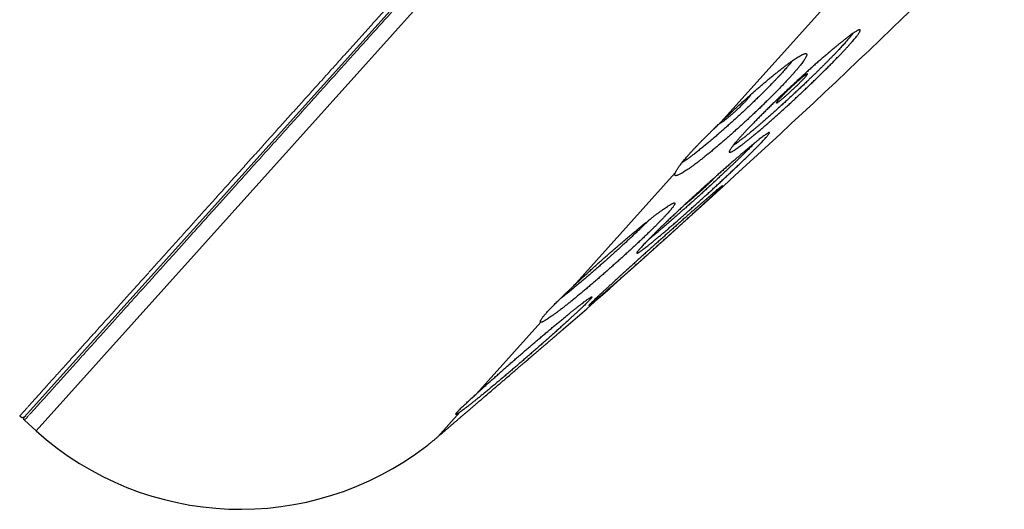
# Model space of a CAD drawing. Header units: millimetres. Extents: x 8 to 587, y 12 to 540.
# Tile 247 of 256: x 534 to 557, y 466 to 478. Entities that reach past the tile are written whole.
import ezdxf

# ---------------------------------------------------------------- set-up
doc = ezdxf.new("R2010")
doc.units = ezdxf.units.MM

msp = doc.modelspace()

# ---------------------------------------------------------------- linework, layer by layer
at = {"color": 7, "linetype": 'Continuous', "lineweight": 30}
for p, q in [((533.908, 468.412), (584.025, 524.073)), ((533.911, 468.341), (534.184, 468.095))]:
    msp.add_line(p, q, dxfattribs=at)
at = {"color": 252, "linetype": 'Continuous', "lineweight": 0}
for p, q in [((534.184, 468.095), (584.369, 523.831)), ((550.318, 475.358), (553.457, 478.844)), ((546.836, 471.491), (549.245, 474.166)), ((544.563, 468.966), (546.077, 470.648)), ((543.654, 467.956), (544.17, 468.53))]:
    msp.add_line(p, q, dxfattribs=at)
at = {"color": 7, "linetype": 'Continuous', "lineweight": 30}
for centre, radius, start, end in [((396.383, 642.634), 228.478, 311.11221, 316.9049), ((539.001, 473.445), 7.198, 228, 307.6136)]:
    msp.add_arc(centre, radius, start, end, dxfattribs=at)
at = {"color": 252, "linetype": 'Continuous', "lineweight": 0}
for points, knots in [([(533.8, 468.442), (533.8, 468.442), (533.801, 468.443), (533.811, 468.454), (533.826, 468.47), (533.846, 468.493), (533.873, 468.523), (533.906, 468.559), (533.944, 468.602), (533.99, 468.652), (534.042, 468.71), (534.101, 468.776), (534.167, 468.849), (534.239, 468.93), (534.318, 469.017), (534.403, 469.112), (534.494, 469.213), (534.592, 469.322), (534.696, 469.437), (534.807, 469.56), (534.924, 469.69), (535.044, 469.824), (535.168, 469.961), (535.295, 470.102), (535.428, 470.25), (535.566, 470.403), (535.71, 470.563), (535.859, 470.729), (536.015, 470.902), (536.177, 471.082), (536.344, 471.267), (536.516, 471.458), (536.693, 471.655), (536.876, 471.858), (537.067, 472.07), (537.266, 472.292), (537.475, 472.523), (537.688, 472.76), (537.907, 473.003), (538.132, 473.253), (538.362, 473.508), (538.597, 473.77), (538.838, 474.037), (539.084, 474.31), (539.335, 474.589), (539.591, 474.873), (539.847, 475.158), (540.103, 475.442), (540.358, 475.725), (540.617, 476.013), (540.881, 476.306), (541.15, 476.604), (541.424, 476.909), (541.703, 477.219), (541.987, 477.534), (542.274, 477.853), (542.565, 478.177), (542.861, 478.505), (543.16, 478.837), (543.467, 479.178), (543.784, 479.53), (544.109, 479.891), (544.438, 480.256), (544.77, 480.625), (545.107, 480.999), (545.446, 481.376), (545.79, 481.758), (546.137, 482.143), (546.487, 482.532), (546.84, 482.924), (547.197, 483.32), (547.549, 483.712), (547.898, 484.099), (548.242, 484.482), (548.589, 484.867), (548.938, 485.254), (549.291, 485.646), (549.647, 486.042), (550.008, 486.442), (550.37, 486.845), (550.734, 487.249), (551.1, 487.656), (551.469, 488.065), (551.838, 488.475), (552.216, 488.895), (552.601, 489.322), (552.993, 489.758), (553.387, 490.196), (553.783, 490.635), (554.18, 491.076), (554.578, 491.518), (554.977, 491.961), (555.377, 492.406), (555.778, 492.851), (556.18, 493.298), (556.583, 493.745), (556.979, 494.184), (557.367, 494.616), (557.748, 495.039), (558.129, 495.462), (558.511, 495.886), (558.894, 496.311), (559.278, 496.739), (559.665, 497.167), (560.051, 497.596), (560.436, 498.024), (560.822, 498.452), (561.207, 498.88), (561.591, 499.307), (561.981, 499.74), (562.376, 500.179), (562.776, 500.623), (563.175, 501.067), (563.574, 501.509), (563.971, 501.95), (564.366, 502.389), (564.76, 502.827), (565.153, 503.263), (565.544, 503.697), (565.933, 504.13), (566.321, 504.56), (566.699, 504.98), (567.068, 505.39), (567.428, 505.789), (567.786, 506.187), (568.141, 506.582), (568.496, 506.976), (568.851, 507.37), (569.204, 507.762), (569.555, 508.152), (569.903, 508.539), (570.249, 508.923), (570.592, 509.304), (570.933, 509.682), (571.275, 510.063), (571.621, 510.446), (571.968, 510.831), (572.311, 511.213), (572.652, 511.591), (572.988, 511.965), (573.321, 512.334), (573.65, 512.7), (573.976, 513.061), (574.297, 513.418), (574.615, 513.771), (574.928, 514.119), (575.231, 514.456), (575.525, 514.782), (575.808, 515.097), (576.088, 515.408), (576.364, 515.714), (576.637, 516.017), (576.907, 516.317), (577.174, 516.613), (577.436, 516.905), (577.694, 517.191), (577.948, 517.473), (578.197, 517.749), (578.441, 518.021), (578.685, 518.292), (578.927, 518.561), (579.169, 518.829), (579.404, 519.091), (579.635, 519.346), (579.86, 519.596), (580.079, 519.84), (580.293, 520.078), (580.502, 520.31), (580.705, 520.535), (580.902, 520.754), (581.094, 520.967), (581.276, 521.169), (581.449, 521.361), (581.613, 521.544), (581.773, 521.721), (581.927, 521.892), (582.076, 522.058), (582.221, 522.218), (582.36, 522.373), (582.494, 522.522), (582.622, 522.665), (582.745, 522.801), (582.862, 522.931), (582.974, 523.055), (583.081, 523.174), (583.184, 523.289), (583.283, 523.398), (583.374, 523.5), (583.46, 523.595), (583.539, 523.683), (583.612, 523.764), (583.678, 523.837), (583.738, 523.904), (583.792, 523.963), (583.839, 524.015), (583.879, 524.06), (583.913, 524.097), (583.939, 524.127), (583.959, 524.15), (583.974, 524.166), (583.983, 524.176), (583.984, 524.177), (583.985, 524.177)], [0, 0, 0, 0, 0.0049, 0.0098, 0.0147, 0.0196, 0.0245, 0.0294, 0.0343, 0.0392, 0.0443334, 0.0494667, 0.0546, 0.0597333, 0.0648667, 0.07, 0.0751333, 0.0802667, 0.0854, 0.0905333, 0.0956667, 0.1008, 0.10564, 0.11048, 0.11532, 0.12016, 0.125, 0.1299, 0.1348, 0.1397, 0.1446, 0.1495, 0.1544, 0.1593, 0.1642, 0.1693334, 0.1744667, 0.1796, 0.1847334, 0.1898667, 0.195, 0.2001334, 0.2052667, 0.2104, 0.2155334, 0.2206667, 0.2258, 0.23064, 0.23548, 0.24032, 0.24516, 0.25, 0.2549, 0.2598, 0.2647, 0.2696, 0.2745, 0.2794, 0.2843001, 0.2892001, 0.2943334, 0.2994667, 0.3046, 0.3097334, 0.3148667, 0.32, 0.3251334, 0.3302667, 0.3354, 0.3405334, 0.3456667, 0.3508, 0.35564, 0.36048, 0.36532, 0.37016, 0.375, 0.3799001, 0.3848001, 0.3897001, 0.3946001, 0.3995001, 0.4044001, 0.4093001, 0.4142001, 0.4193334, 0.4244667, 0.4296001, 0.4347334, 0.4398667, 0.4450001, 0.4501334, 0.4552667, 0.4604001, 0.4655334, 0.4706667, 0.4758, 0.4806401, 0.4854801, 0.4903201, 0.4951601, 0.5000001, 0.5049001, 0.5098001, 0.5147001, 0.5196001, 0.5245001, 0.5294001, 0.5343001, 0.5392001, 0.5443334, 0.5494668, 0.5546001, 0.5597334, 0.5648667, 0.5700001, 0.5751334, 0.5802667, 0.5854001, 0.5905334, 0.5956667, 0.6008001, 0.6056401, 0.6104801, 0.6153201, 0.6201601, 0.6250001, 0.6299001, 0.6348001, 0.6397001, 0.6446001, 0.6495001, 0.6544001, 0.6593001, 0.6642001, 0.6693334, 0.6744668, 0.6796001, 0.6847334, 0.6898668, 0.6950001, 0.7001334, 0.7052668, 0.7104001, 0.7155334, 0.7206667, 0.7258001, 0.7306401, 0.7354801, 0.7403201, 0.7451601, 0.7500001, 0.7549001, 0.7598001, 0.7647001, 0.7696001, 0.7745001, 0.7794001, 0.7843001, 0.7892001, 0.7943335, 0.7994668, 0.8046001, 0.8097334, 0.8148668, 0.8200001, 0.8251334, 0.8302668, 0.8354001, 0.8405334, 0.8456668, 0.8508001, 0.8556401, 0.8604801, 0.8653201, 0.8701601, 0.8750001, 0.8799001, 0.8848001, 0.8897001, 0.8946001, 0.8995001, 0.9044001, 0.9093001, 0.9142001, 0.9193335, 0.9244668, 0.9296001, 0.9347335, 0.9398668, 0.9450001, 0.9501335, 0.9552668, 0.9604001, 0.9655335, 0.9706668, 0.9758001, 0.9806401, 0.9854801, 0.9903201, 0.9951601, 1, 1, 1, 1]), ([(584.096, 524.077), (584.095, 524.076), (584.093, 524.074), (584.077, 524.055), (584.05, 524.026), (584.013, 523.985), (583.966, 523.932), (583.909, 523.869), (583.843, 523.796), (583.77, 523.715), (583.687, 523.623), (583.595, 523.52), (583.493, 523.408), (583.383, 523.285), (583.263, 523.152), (583.134, 523.009), (582.997, 522.856), (582.851, 522.694), (582.697, 522.523), (582.536, 522.344), (582.366, 522.155), (582.183, 521.952), (581.986, 521.733), (581.774, 521.498), (581.553, 521.253), (581.322, 520.996), (581.082, 520.73), (580.837, 520.458), (580.589, 520.182), (580.337, 519.902), (580.077, 519.614), (579.81, 519.317), (579.534, 519.011), (579.251, 518.696), (578.961, 518.374), (578.662, 518.042), (578.357, 517.703), (578.046, 517.358), (577.73, 517.007), (577.409, 516.651), (577.082, 516.287), (576.739, 515.906), (576.38, 515.508), (576.005, 515.091), (575.622, 514.666), (575.233, 514.234), (574.837, 513.794), (574.441, 513.355), (574.048, 512.917), (573.656, 512.483), (573.259, 512.042), (572.857, 511.595), (572.45, 511.143), (572.037, 510.684), (571.62, 510.221), (571.198, 509.752), (570.771, 509.278), (570.342, 508.802), (569.912, 508.324), (569.481, 507.845), (569.046, 507.362), (568.595, 506.861), (568.129, 506.344), (567.647, 505.809), (567.162, 505.27), (566.673, 504.727), (566.181, 504.181), (565.696, 503.641), (565.217, 503.11), (564.745, 502.586), (564.271, 502.06), (563.796, 501.531), (563.318, 501.001), (562.839, 500.469), (562.358, 499.935), (561.876, 499.4), (561.393, 498.863), (560.912, 498.329), (560.434, 497.797), (559.957, 497.268), (559.481, 496.739), (558.991, 496.195), (558.489, 495.637), (557.974, 495.065), (557.459, 494.494), (556.946, 493.924), (556.433, 493.354), (555.931, 492.796), (555.44, 492.251), (554.96, 491.718), (554.481, 491.187), (554.004, 490.657), (553.53, 490.13), (553.057, 489.604), (552.586, 489.082), (552.118, 488.562), (551.652, 488.045), (551.192, 487.533), (550.737, 487.029), (550.289, 486.53), (549.843, 486.035), (549.389, 485.531), (548.927, 485.018), (548.457, 484.496), (547.992, 483.98), (547.532, 483.468), (547.076, 482.962), (546.634, 482.471), (546.205, 481.995), (545.79, 481.534), (545.38, 481.078), (544.974, 480.628), (544.574, 480.184), (544.18, 479.746), (543.791, 479.314), (543.408, 478.888), (543.03, 478.469), (542.661, 478.059), (542.3, 477.657), (541.947, 477.266), (541.6, 476.88), (541.25, 476.492), (540.899, 476.102), (540.546, 475.71), (540.201, 475.327), (539.864, 474.952), (539.535, 474.587), (539.22, 474.237), (538.919, 473.903), (538.632, 473.584), (538.352, 473.274), (538.08, 472.971), (537.816, 472.678), (537.56, 472.393), (537.312, 472.118), (537.072, 471.851), (536.84, 471.594), (536.618, 471.347), (536.405, 471.111), (536.202, 470.885), (536.007, 470.668), (535.815, 470.456), (535.627, 470.247), (535.445, 470.045), (535.273, 469.853), (535.11, 469.673), (534.958, 469.504), (534.818, 469.349), (534.691, 469.207), (534.575, 469.079), (534.469, 468.96), (534.371, 468.852), (534.283, 468.755), (534.204, 468.667), (534.135, 468.59), (534.075, 468.523), (534.024, 468.466), (533.982, 468.42), (533.95, 468.385), (533.928, 468.36), (533.914, 468.344), (533.912, 468.342), (533.911, 468.341)], [0, 0, 0, 0, 0.006533, 0.013067, 0.0196, 0.026133, 0.032667, 0.0392, 0.04536, 0.05152, 0.05768, 0.06384, 0.07, 0.07616, 0.08232, 0.08848, 0.09464, 0.1008, 0.10685, 0.1129, 0.11895, 0.125, 0.131533, 0.138067, 0.1446, 0.151133, 0.157667, 0.1642, 0.17036, 0.17652, 0.18268, 0.18884, 0.195, 0.20116, 0.20732, 0.21348, 0.21964, 0.2258, 0.23185, 0.2379, 0.24395, 0.25, 0.256533, 0.263067, 0.2696, 0.276133, 0.282667, 0.2892, 0.29536, 0.30152, 0.30768, 0.31384, 0.32, 0.32616, 0.33232, 0.33848, 0.34464, 0.3508, 0.35685, 0.3629, 0.36895, 0.375, 0.381533, 0.388067, 0.3946, 0.401133, 0.407667, 0.4142, 0.42036, 0.42652, 0.43268, 0.43884, 0.445, 0.45116, 0.45732, 0.46348, 0.46964, 0.4758, 0.48185, 0.4879, 0.49395, 0.5, 0.506533, 0.513067, 0.5196, 0.526133, 0.532667, 0.5392, 0.54536, 0.55152, 0.55768, 0.56384, 0.57, 0.57616, 0.58232, 0.58848, 0.59464, 0.6008, 0.60685, 0.6129, 0.61895, 0.625, 0.631533, 0.638067, 0.6446, 0.651133, 0.657667, 0.6642, 0.67036, 0.67652, 0.68268, 0.68884, 0.695, 0.70116, 0.70732, 0.71348, 0.71964, 0.7258, 0.73185, 0.7379, 0.74395, 0.75, 0.756533, 0.763067, 0.7696, 0.776133, 0.782667, 0.7892, 0.79536, 0.80152, 0.80768, 0.81384, 0.82, 0.82616, 0.83232, 0.83848, 0.84464, 0.8508, 0.85685, 0.8629, 0.86895, 0.875, 0.881533, 0.888067, 0.8946, 0.901133, 0.907667, 0.9142, 0.92036, 0.92652, 0.93268, 0.93884, 0.945, 0.95116, 0.95732, 0.96348, 0.96964, 0.9758, 0.98185, 0.9879, 0.99395, 1, 1, 1, 1])]:
    msp.add_open_spline(points, degree=3, knots=knots, dxfattribs=at)
at = {"color": 7, "linetype": 'Continuous', "lineweight": 30}
for points, knots in [([(553.058, 477.161), (553.08, 477.178), (553.123, 477.214), (553.183, 477.262), (553.241, 477.308), (553.296, 477.35), (553.347, 477.388), (553.393, 477.422), (553.435, 477.452), (553.472, 477.476), (553.505, 477.497), (553.533, 477.514), (553.558, 477.526), (553.577, 477.533), (553.591, 477.535), (553.6, 477.533), (553.604, 477.527), (553.604, 477.515), (553.598, 477.5), (553.588, 477.479), (553.572, 477.455), (553.553, 477.426), (553.528, 477.394), (553.499, 477.356), (553.465, 477.314), (553.426, 477.269), (553.384, 477.221), (553.338, 477.17), (553.288, 477.114), (553.233, 477.056), (553.174, 476.993), (553.112, 476.928), (553.048, 476.862), (552.981, 476.793), (552.911, 476.722), (552.837, 476.648), (552.76, 476.572), (552.682, 476.495), (552.602, 476.417), (552.522, 476.339), (552.439, 476.26), (552.355, 476.179), (552.268, 476.097), (552.182, 476.016), (552.096, 475.936), (552.011, 475.857), (551.925, 475.778), (551.838, 475.699), (551.752, 475.621), (551.667, 475.545), (551.584, 475.471), (551.503, 475.399), (551.424, 475.329), (551.345, 475.261), (551.268, 475.195), (551.194, 475.133), (551.124, 475.074), (551.057, 475.018), (550.993, 474.966), (550.931, 474.916), (550.872, 474.87), (550.818, 474.829), (550.769, 474.792), (550.724, 474.759), (550.682, 474.73), (550.645, 474.705), (550.612, 474.684), (550.584, 474.669), (550.561, 474.657), (550.543, 474.651), (550.529, 474.649), (550.52, 474.652), (550.516, 474.659), (550.518, 474.671), (550.524, 474.687), (550.535, 474.707), (550.55, 474.732), (550.571, 474.762), (550.597, 474.796), (550.627, 474.834), (550.661, 474.875), (550.699, 474.92), (550.742, 474.969), (550.789, 475.022), (550.841, 475.078), (550.896, 475.138), (550.954, 475.199), (551.015, 475.263), (551.08, 475.33), (551.149, 475.4), (551.221, 475.473), (551.295, 475.547), (551.37, 475.622), (551.448, 475.698), (551.527, 475.776), (551.609, 475.855), (551.694, 475.936), (551.778, 476.017), (551.863, 476.097), (551.948, 476.177), (552.034, 476.257), (552.121, 476.337), (552.209, 476.418), (552.295, 476.496), (552.38, 476.573), (552.463, 476.648), (552.546, 476.722), (552.628, 476.794), (552.709, 476.865), (552.786, 476.931), (552.859, 476.994), (552.928, 477.052), (552.994, 477.108), (553.037, 477.143), (553.058, 477.161)], [0, 0, 0, 0, 0.0088735, 0.0177537, 0.0266272, 0.0357577, 0.0448956, 0.0540261, 0.0628998, 0.0717804, 0.0806542, 0.0897874, 0.098928, 0.1080612, 0.1169046, 0.1257549, 0.1345983, 0.1437015, 0.1528123, 0.1619155, 0.1707082, 0.1795077, 0.1883005, 0.1973509, 0.2064088, 0.2154592, 0.2242129, 0.2329733, 0.2417269, 0.2507356, 0.2597515, 0.2687602, 0.2775033, 0.2862532, 0.2949963, 0.3039922, 0.3129954, 0.3219913, 0.3307567, 0.3395288, 0.3482943, 0.3573117, 0.3663364, 0.3753539, 0.3841646, 0.3929821, 0.4017929, 0.4108567, 0.4199278, 0.4289917, 0.4378515, 0.446718, 0.4555777, 0.4646929, 0.4738155, 0.4829308, 0.4918218, 0.5007197, 0.5096108, 0.51876, 0.5279167, 0.537066, 0.5459566, 0.5548541, 0.5637446, 0.5728953, 0.5820535, 0.5912041, 0.6000624, 0.6089276, 0.6177858, 0.6269043, 0.6360303, 0.6451488, 0.6539572, 0.6627725, 0.6715809, 0.6806478, 0.6897223, 0.6987892, 0.7075525, 0.7163225, 0.7250858, 0.7341049, 0.7431314, 0.7521505, 0.7608931, 0.7696425, 0.7783851, 0.787381, 0.7963843, 0.8053802, 0.8141354, 0.8228972, 0.8316524, 0.8406596, 0.8496741, 0.8586813, 0.8674765, 0.8762785, 0.8850738, 0.8941216, 0.9031767, 0.9122245, 0.9210701, 0.9299225, 0.9387681, 0.9478684, 0.956976, 0.9660763, 0.9745098, 0.9829432, 0.9914716, 1, 1, 1, 1]), ([(553.435, 477.452), (553.43, 477.444), (553.419, 477.43), (553.399, 477.403), (553.376, 477.375), (553.35, 477.344), (553.322, 477.311), (553.291, 477.276), (553.258, 477.239), (553.223, 477.199), (553.185, 477.158), (553.146, 477.116), (553.105, 477.072), (553.062, 477.027), (553.017, 476.979), (552.97, 476.931), (552.921, 476.88), (552.87, 476.829), (552.818, 476.776), (552.765, 476.722), (552.711, 476.668), (552.655, 476.613), (552.598, 476.557), (552.54, 476.5), (552.48, 476.442), (552.419, 476.384), (552.354, 476.32), (552.282, 476.252), (552.206, 476.18), (552.128, 476.107), (552.076, 476.058), (552.05, 476.034)], [0, 0, 0, 0, 0.031289, 0.064396, 0.09756, 0.1309, 0.164299, 0.197962, 0.231686, 0.265596, 0.299567, 0.332573, 0.365636, 0.398944, 0.432252, 0.465798, 0.499344, 0.533144, 0.567005, 0.600033, 0.633118, 0.666446, 0.699775, 0.733339, 0.766904, 0.800721, 0.834599, 0.875756, 0.917023, 0.958456, 1, 1, 1, 1]), ([(550.318, 475.358), (550.343, 475.382), (550.392, 475.429), (550.47, 475.503), (550.551, 475.579), (550.636, 475.658), (550.723, 475.737), (550.81, 475.817), (550.898, 475.896), (550.985, 475.974), (551.07, 476.049), (551.155, 476.123), (551.239, 476.195), (551.322, 476.266), (551.404, 476.336), (551.484, 476.402), (551.561, 476.465), (551.635, 476.524), (551.707, 476.582), (551.777, 476.636), (551.844, 476.687), (551.907, 476.734), (551.966, 476.777), (552.021, 476.816), (552.073, 476.851), (552.121, 476.882), (552.165, 476.909), (552.204, 476.931), (552.238, 476.949), (552.268, 476.962), (552.293, 476.97), (552.313, 476.974), (552.329, 476.973), (552.339, 476.968), (552.344, 476.958), (552.344, 476.944), (552.34, 476.925), (552.33, 476.902), (552.316, 476.874), (552.296, 476.841), (552.272, 476.805), (552.244, 476.766), (552.211, 476.722), (552.173, 476.675), (552.13, 476.623), (552.083, 476.568), (552.033, 476.51), (551.98, 476.451), (551.922, 476.388), (551.861, 476.321), (551.795, 476.252), (551.727, 476.181), (551.657, 476.108), (551.584, 476.035), (551.509, 475.96), (551.431, 475.882), (551.35, 475.803), (551.268, 475.723), (551.185, 475.644), (551.101, 475.565), (551.016, 475.485), (550.93, 475.405), (550.842, 475.324), (550.755, 475.245), (550.668, 475.167), (550.583, 475.091), (550.497, 475.015), (550.412, 474.941), (550.327, 474.867), (550.244, 474.797), (550.163, 474.729), (550.085, 474.664), (550.008, 474.601), (549.933, 474.541), (549.86, 474.483), (549.791, 474.43), (549.725, 474.38), (549.663, 474.334), (549.605, 474.291), (549.549, 474.252), (549.497, 474.217), (549.45, 474.187), (549.407, 474.161), (549.369, 474.14), (549.335, 474.123), (549.306, 474.11), (549.281, 474.102), (549.262, 474.099), (549.248, 474.1), (549.239, 474.105), (549.233, 474.114), (549.233, 474.127), (549.236, 474.144), (549.242, 474.158), (549.245, 474.166)], [0, 0, 0, 0, 0.009579, 0.019181, 0.029878, 0.040583, 0.05128, 0.062283, 0.073295, 0.084298, 0.09508, 0.105871, 0.116653, 0.127744, 0.138844, 0.149935, 0.160797, 0.171667, 0.18253, 0.193705, 0.204889, 0.216065, 0.226967, 0.237877, 0.248779, 0.259998, 0.271227, 0.282446, 0.293329, 0.30422, 0.315103, 0.326306, 0.337518, 0.348721, 0.359535, 0.370356, 0.38117, 0.392302, 0.403444, 0.414577, 0.425301, 0.436034, 0.446758, 0.457799, 0.468848, 0.479888, 0.490544, 0.501208, 0.511864, 0.522831, 0.533807, 0.544774, 0.555411, 0.566057, 0.576694, 0.587638, 0.598592, 0.609536, 0.620211, 0.630895, 0.641571, 0.652552, 0.663542, 0.674523, 0.685277, 0.69604, 0.706794, 0.717856, 0.728926, 0.739988, 0.750828, 0.761676, 0.772516, 0.783667, 0.794827, 0.805979, 0.816874, 0.827777, 0.838673, 0.849884, 0.861105, 0.872316, 0.883212, 0.894115, 0.905011, 0.916226, 0.92745, 0.938665, 0.948757, 0.958856, 0.968948, 0.979296, 0.989652, 1, 1, 1, 1]), ([(552.011, 476.808), (552.003, 476.798), (551.982, 476.771), (551.94, 476.721), (551.894, 476.667), (551.85, 476.618), (551.811, 476.574), (551.77, 476.528), (551.727, 476.481), (551.681, 476.432), (551.634, 476.382), (551.584, 476.33), (551.529, 476.273), (551.467, 476.209), (551.397, 476.139), (551.324, 476.065), (551.246, 475.989), (551.165, 475.91), (551.085, 475.832), (551.006, 475.757), (550.931, 475.686), (550.854, 475.614), (550.802, 475.566), (550.776, 475.542)], [0, 0, 0, 0, 0.035119, 0.096435, 0.158005, 0.197836, 0.237736, 0.277908, 0.31808, 0.35854, 0.399, 0.439743, 0.48056, 0.531577, 0.58274, 0.636248, 0.689923, 0.746149, 0.802569, 0.851717, 0.900993, 0.950431, 1, 1, 1, 1]), ([(552.086, 476.196), (552.076, 476.187), (552.056, 476.168), (552.026, 476.139), (551.994, 476.11), (551.963, 476.081), (551.932, 476.053), (551.902, 476.026), (551.872, 475.999), (551.843, 475.974), (551.815, 475.95), (551.789, 475.927), (551.764, 475.906), (551.74, 475.886), (551.718, 475.869), (551.699, 475.854), (551.681, 475.84), (551.665, 475.829), (551.652, 475.821), (551.642, 475.815), (551.634, 475.811), (551.628, 475.809), (551.625, 475.811), (551.625, 475.814), (551.627, 475.82), (551.632, 475.828), (551.64, 475.839), (551.65, 475.852), (551.662, 475.867), (551.677, 475.884), (551.694, 475.903), (551.713, 475.924), (551.734, 475.946), (551.757, 475.97), (551.781, 475.995), (551.807, 476.021), (551.835, 476.048), (551.863, 476.075), (551.892, 476.104), (551.922, 476.132), (551.953, 476.161), (551.984, 476.19), (552.015, 476.219), (552.045, 476.247), (552.076, 476.274), (552.106, 476.301), (552.135, 476.327), (552.163, 476.351), (552.19, 476.374), (552.215, 476.396), (552.239, 476.415), (552.261, 476.433), (552.282, 476.449), (552.3, 476.463), (552.316, 476.474), (552.33, 476.484), (552.341, 476.491), (552.35, 476.495), (552.356, 476.497), (552.359, 476.496), (552.36, 476.493), (552.359, 476.488), (552.354, 476.48), (552.348, 476.47), (552.338, 476.458), (552.326, 476.443), (552.312, 476.427), (552.296, 476.408), (552.277, 476.388), (552.256, 476.366), (552.234, 476.343), (552.21, 476.318), (552.184, 476.292), (552.155, 476.263), (552.122, 476.231), (552.098, 476.208), (552.086, 476.196)], [0, 0, 0, 0, 0.013228, 0.026549, 0.04016, 0.053872, 0.0671, 0.080563, 0.094026, 0.107733, 0.121008, 0.134519, 0.14803, 0.161786, 0.175086, 0.188479, 0.202164, 0.21595, 0.229225, 0.24274, 0.256254, 0.270017, 0.283228, 0.296677, 0.310126, 0.323823, 0.336958, 0.35033, 0.363701, 0.377319, 0.390401, 0.403718, 0.417035, 0.430594, 0.443669, 0.456977, 0.470284, 0.483833, 0.496948, 0.510297, 0.523645, 0.537233, 0.55042, 0.563841, 0.577261, 0.590923, 0.604181, 0.617675, 0.631169, 0.644906, 0.658204, 0.671594, 0.685275, 0.699057, 0.712345, 0.725873, 0.7394, 0.753176, 0.766409, 0.779882, 0.793354, 0.807075, 0.820232, 0.833627, 0.847022, 0.860663, 0.873758, 0.887088, 0.900418, 0.913991, 0.927063, 0.940368, 0.953673, 0.967219, 0.983522, 1, 1, 1, 1]), ([(552.05, 476.034), (552.016, 476.002), (551.948, 475.939), (551.851, 475.85), (551.762, 475.769), (551.684, 475.698), (551.612, 475.634), (551.54, 475.569), (551.466, 475.504), (551.39, 475.437), (551.322, 475.378), (551.26, 475.324), (551.203, 475.275), (551.147, 475.228), (551.085, 475.176), (551.019, 475.121), (550.951, 475.066), (550.889, 475.016), (550.834, 474.972), (550.784, 474.934), (550.734, 474.896), (550.684, 474.86), (550.639, 474.828), (550.614, 474.812), (550.604, 474.805)], [0, 0, 0, 0, 0.056353, 0.112967, 0.159153, 0.205482, 0.243348, 0.281293, 0.328997, 0.372588, 0.416298, 0.452723, 0.489148, 0.525853, 0.562559, 0.613669, 0.664971, 0.712291, 0.759763, 0.802061, 0.844468, 0.900997, 0.957789, 1, 1, 1, 1]), ([(551.016, 476.001), (551.016, 475.999), (551.015, 475.996), (551.012, 475.988), (551.005, 475.977), (550.996, 475.964), (550.985, 475.949), (550.971, 475.931), (550.955, 475.912), (550.937, 475.892), (550.917, 475.869), (550.895, 475.845), (550.871, 475.821), (550.845, 475.794), (550.816, 475.765), (550.784, 475.733), (550.76, 475.71), (550.748, 475.699)], [0, 0, 0, 0, 0.053869, 0.118687, 0.184681, 0.250674, 0.31789, 0.382204, 0.447678, 0.513152, 0.579829, 0.643862, 0.70904, 0.774218, 0.840579, 0.919869, 1, 1, 1, 1]), ([(550.748, 475.699), (550.738, 475.689), (550.718, 475.67), (550.687, 475.641), (550.656, 475.612), (550.624, 475.584), (550.593, 475.556), (550.563, 475.529), (550.533, 475.503), (550.503, 475.478), (550.475, 475.455), (550.448, 475.433), (550.422, 475.412), (550.398, 475.394), (550.375, 475.377), (550.355, 475.363), (550.336, 475.35), (550.32, 475.34), (550.306, 475.332), (550.295, 475.327), (550.287, 475.324), (550.284, 475.324), (550.282, 475.324)], [0, 0, 0, 0, 0.049893, 0.100135, 0.151476, 0.203196, 0.253088, 0.303863, 0.354639, 0.406327, 0.456506, 0.507574, 0.558642, 0.61063, 0.66104, 0.7118, 0.763664, 0.815911, 0.866289, 0.917577, 0.968864, 1, 1, 1, 1]), ([(549.245, 474.166), (549.246, 474.17), (549.251, 474.18), (549.26, 474.198), (549.273, 474.221), (549.289, 474.247), (549.308, 474.275), (549.329, 474.306), (549.353, 474.339), (549.38, 474.375), (549.409, 474.412), (549.44, 474.451), (549.473, 474.491), (549.509, 474.532), (549.547, 474.576), (549.588, 474.622), (549.632, 474.67), (549.678, 474.72), (549.725, 474.77), (549.774, 474.821), (549.823, 474.872), (549.875, 474.924), (549.928, 474.978), (549.984, 475.033), (550.041, 475.09), (550.1, 475.147), (550.166, 475.211), (550.238, 475.281), (550.292, 475.333), (550.318, 475.358)], [0, 0, 0, 0, 0.022861, 0.059207, 0.095615, 0.132214, 0.168877, 0.206278, 0.243749, 0.281431, 0.319184, 0.355302, 0.391484, 0.427857, 0.464296, 0.501477, 0.538728, 0.57619, 0.613723, 0.649454, 0.685247, 0.721224, 0.757264, 0.794013, 0.830828, 0.867842, 0.904922, 0.952391, 1, 1, 1, 1]), ([(550.776, 475.542), (550.744, 475.512), (550.678, 475.452), (550.584, 475.366), (550.494, 475.286), (550.413, 475.214), (550.337, 475.147), (550.262, 475.082), (550.187, 475.017), (550.111, 474.952), (550.035, 474.889), (549.959, 474.825), (549.879, 474.76), (549.798, 474.695), (549.718, 474.631), (549.644, 474.575), (549.578, 474.525), (549.521, 474.483), (549.471, 474.447), (549.43, 474.418), (549.406, 474.403), (549.397, 474.396)], [0, 0, 0, 0, 0.061578, 0.123416, 0.176952, 0.230657, 0.276517, 0.322484, 0.374733, 0.424104, 0.473607, 0.527917, 0.582402, 0.644882, 0.706803, 0.768983, 0.822751, 0.876689, 0.922689, 0.968795, 1, 1, 1, 1]), ([(550.942, 474.724), (550.963, 474.742), (551.006, 474.778), (551.065, 474.827), (551.122, 474.874), (551.176, 474.917), (551.225, 474.956), (551.271, 474.992), (551.311, 475.022), (551.347, 475.049), (551.378, 475.071), (551.405, 475.089), (551.428, 475.103), (551.445, 475.112), (551.457, 475.117), (551.465, 475.117), (551.467, 475.113), (551.465, 475.104), (551.457, 475.091), (551.445, 475.073), (551.428, 475.051), (551.406, 475.025), (551.38, 474.995), (551.349, 474.96), (551.312, 474.921), (551.272, 474.879), (551.228, 474.833), (551.18, 474.784), (551.128, 474.732), (551.071, 474.676), (551.01, 474.616), (550.946, 474.554), (550.88, 474.489), (550.811, 474.423), (550.739, 474.354), (550.664, 474.282), (550.585, 474.208), (550.505, 474.133), (550.424, 474.057), (550.341, 473.98), (550.257, 473.902), (550.171, 473.823), (550.083, 473.742), (549.995, 473.662), (549.908, 473.583), (549.821, 473.504), (549.734, 473.426), (549.646, 473.347), (549.558, 473.269), (549.473, 473.193), (549.389, 473.119), (549.308, 473.048), (549.227, 472.978), (549.148, 472.91), (549.071, 472.843), (548.997, 472.78), (548.927, 472.72), (548.86, 472.664), (548.796, 472.611), (548.735, 472.56), (548.677, 472.513), (548.624, 472.47), (548.576, 472.432), (548.532, 472.398), (548.491, 472.367), (548.455, 472.341), (548.424, 472.318), (548.397, 472.301), (548.376, 472.288), (548.36, 472.279), (548.348, 472.275), (548.341, 472.276), (548.339, 472.281), (548.342, 472.29), (548.35, 472.304), (548.363, 472.322), (548.381, 472.344), (548.403, 472.371), (548.431, 472.402), (548.463, 472.438), (548.499, 472.476), (548.539, 472.518), (548.584, 472.564), (548.633, 472.615), (548.687, 472.669), (548.744, 472.725), (548.804, 472.784), (548.867, 472.846), (548.934, 472.91), (549.004, 472.978), (549.078, 473.049), (549.154, 473.121), (549.231, 473.194), (549.31, 473.268), (549.392, 473.344), (549.476, 473.422), (549.562, 473.502), (549.648, 473.581), (549.735, 473.66), (549.821, 473.739), (549.909, 473.819), (549.997, 473.898), (550.086, 473.978), (550.173, 474.056), (550.259, 474.133), (550.343, 474.207), (550.427, 474.281), (550.509, 474.353), (550.591, 474.424), (550.668, 474.491), (550.742, 474.555), (550.811, 474.614), (550.878, 474.671), (550.921, 474.707), (550.942, 474.724)], [0, 0, 0, 0, 0.008841, 0.017689, 0.02653, 0.035627, 0.044731, 0.053828, 0.06267, 0.071518, 0.08036, 0.08946, 0.098568, 0.107668, 0.116473, 0.125284, 0.134089, 0.143151, 0.152222, 0.161284, 0.170045, 0.178813, 0.187574, 0.19659, 0.205614, 0.21463, 0.223373, 0.232122, 0.240865, 0.249861, 0.258864, 0.267859, 0.276617, 0.285381, 0.294138, 0.303148, 0.312165, 0.321174, 0.329973, 0.338779, 0.347578, 0.356629, 0.365688, 0.374739, 0.383588, 0.392444, 0.401293, 0.410397, 0.419508, 0.428612, 0.437498, 0.446391, 0.455277, 0.464421, 0.473572, 0.482716, 0.49161, 0.500511, 0.509404, 0.518558, 0.527719, 0.536873, 0.545741, 0.554616, 0.563484, 0.572613, 0.581749, 0.590878, 0.599698, 0.608526, 0.617347, 0.626426, 0.635514, 0.644593, 0.653366, 0.662145, 0.670917, 0.679946, 0.688982, 0.698011, 0.706756, 0.715507, 0.724252, 0.73325, 0.742256, 0.751255, 0.760004, 0.76876, 0.777509, 0.78651, 0.795519, 0.804521, 0.813305, 0.822095, 0.830879, 0.839916, 0.848959, 0.857996, 0.86683, 0.87567, 0.884504, 0.893592, 0.902687, 0.911775, 0.920653, 0.929537, 0.938414, 0.947548, 0.95669, 0.965824, 0.974319, 0.982815, 0.991407, 1, 1, 1, 1]), ([(551.121, 474.873), (551.116, 474.867), (551.099, 474.85), (551.068, 474.819), (551.03, 474.78), (550.989, 474.739), (550.946, 474.697), (550.902, 474.653), (550.856, 474.608), (550.808, 474.562), (550.758, 474.514), (550.706, 474.464), (550.653, 474.413), (550.598, 474.361), (550.537, 474.303), (550.471, 474.241), (550.399, 474.173), (550.325, 474.104), (550.274, 474.057), (550.249, 474.033)], [0, 0, 0, 0, 0.028553, 0.085952, 0.143351, 0.201184, 0.259123, 0.315635, 0.372245, 0.429272, 0.486298, 0.543729, 0.601161, 0.659024, 0.716991, 0.787413, 0.858022, 0.928916, 1, 1, 1, 1]), ([(550.249, 474.033), (550.216, 474.002), (550.149, 473.94), (550.052, 473.852), (549.962, 473.769), (549.882, 473.696), (549.807, 473.629), (549.731, 473.56), (549.652, 473.49), (549.571, 473.416), (549.496, 473.35), (549.427, 473.289), (549.363, 473.232), (549.299, 473.176), (549.228, 473.114), (549.151, 473.046), (549.07, 472.976), (548.994, 472.911), (548.925, 472.852), (548.861, 472.798), (548.795, 472.743), (548.727, 472.686), (548.662, 472.633), (548.624, 472.602), (548.608, 472.589)], [0, 0, 0, 0, 0.056239, 0.112738, 0.158831, 0.205065, 0.242855, 0.280723, 0.32833, 0.371832, 0.415454, 0.451805, 0.488156, 0.524787, 0.561418, 0.612425, 0.663623, 0.710847, 0.758222, 0.800435, 0.842756, 0.899171, 0.955848, 1, 1, 1, 1]), ([(550.194, 474.075), (550.194, 474.074), (550.191, 474.071), (550.183, 474.062), (550.171, 474.049), (550.156, 474.033), (550.139, 474.016), (550.12, 473.997), (550.099, 473.976), (550.074, 473.952), (550.045, 473.924), (550.023, 473.903), (550.012, 473.892)], [0, 0, 0, 0, 0.01869, 0.122305, 0.225921, 0.331429, 0.433041, 0.536464, 0.639888, 0.745184, 0.871911, 1, 1, 1, 1]), ([(549.864, 473.45), (549.885, 473.468), (549.927, 473.504), (549.985, 473.554), (550.04, 473.602), (550.092, 473.647), (550.14, 473.688), (550.183, 473.724), (550.221, 473.757), (550.255, 473.785), (550.284, 473.809), (550.309, 473.829), (550.33, 473.845), (550.345, 473.857), (550.355, 473.864), (550.36, 473.866), (550.36, 473.864), (550.356, 473.858), (550.346, 473.847), (550.331, 473.831), (550.312, 473.812), (550.288, 473.789), (550.26, 473.761), (550.226, 473.729), (550.188, 473.693), (550.146, 473.653), (550.099, 473.609), (550.049, 473.563), (549.995, 473.513), (549.937, 473.459), (549.874, 473.401), (549.808, 473.341), (549.74, 473.278), (549.67, 473.214), (549.596, 473.146), (549.519, 473.076), (549.438, 473.003), (549.357, 472.929), (549.274, 472.854), (549.19, 472.779), (549.104, 472.701), (549.017, 472.623), (548.928, 472.543), (548.839, 472.463), (548.751, 472.384), (548.663, 472.306), (548.575, 472.227), (548.487, 472.149), (548.399, 472.071), (548.313, 471.994), (548.229, 471.92), (548.148, 471.848), (548.068, 471.778), (547.99, 471.708), (547.913, 471.641), (547.84, 471.577), (547.771, 471.516), (547.705, 471.459), (547.643, 471.405), (547.583, 471.353), (547.527, 471.304), (547.475, 471.26), (547.428, 471.22), (547.386, 471.184), (547.348, 471.152), (547.314, 471.124), (547.285, 471.1), (547.26, 471.08), (547.241, 471.065), (547.227, 471.054), (547.217, 471.048), (547.212, 471.046), (547.213, 471.049), (547.218, 471.056), (547.229, 471.067), (547.243, 471.083), (547.263, 471.102), (547.288, 471.127), (547.318, 471.155), (547.352, 471.188), (547.39, 471.224), (547.432, 471.264), (547.479, 471.308), (547.53, 471.355), (547.586, 471.407), (547.645, 471.462), (547.707, 471.519), (547.772, 471.578), (547.84, 471.641), (547.913, 471.707), (547.988, 471.776), (548.066, 471.846), (548.145, 471.918), (548.226, 471.991), (548.309, 472.066), (548.394, 472.143), (548.481, 472.222), (548.569, 472.301), (548.657, 472.379), (548.744, 472.458), (548.832, 472.537), (548.921, 472.616), (549.011, 472.696), (549.099, 472.774), (549.185, 472.851), (549.269, 472.926), (549.353, 473), (549.435, 473.073), (549.516, 473.145), (549.593, 473.213), (549.666, 473.276), (549.735, 473.337), (549.801, 473.395), (549.843, 473.431), (549.864, 473.45)], [0, 0, 0, 0, 0.008803, 0.017612, 0.026415, 0.035472, 0.044537, 0.053594, 0.062397, 0.071207, 0.08001, 0.08907, 0.098139, 0.107199, 0.115968, 0.124744, 0.133513, 0.142539, 0.151571, 0.160597, 0.169341, 0.178091, 0.186835, 0.195833, 0.204838, 0.213835, 0.222586, 0.231344, 0.240096, 0.249099, 0.25811, 0.267113, 0.275901, 0.284695, 0.293483, 0.302523, 0.311571, 0.320611, 0.329449, 0.338293, 0.347131, 0.356223, 0.365323, 0.374415, 0.383295, 0.392181, 0.401061, 0.410198, 0.419342, 0.428479, 0.437374, 0.446276, 0.455171, 0.464325, 0.473487, 0.482642, 0.491519, 0.500402, 0.509279, 0.518416, 0.527561, 0.536698, 0.54553, 0.55437, 0.563202, 0.572294, 0.581394, 0.590486, 0.599268, 0.608057, 0.61684, 0.625879, 0.634926, 0.643966, 0.652714, 0.661469, 0.670218, 0.67922, 0.68823, 0.697233, 0.705978, 0.71473, 0.723475, 0.732473, 0.741478, 0.750476, 0.759249, 0.76803, 0.776804, 0.78583, 0.794864, 0.80389, 0.812712, 0.821541, 0.830363, 0.839439, 0.848522, 0.857597, 0.866466, 0.875342, 0.884211, 0.893336, 0.902469, 0.911594, 0.920488, 0.929389, 0.938283, 0.947436, 0.956596, 0.965749, 0.974262, 0.982776, 0.991388, 1, 1, 1, 1]), ([(550.012, 473.892), (550.002, 473.884), (549.984, 473.866), (549.955, 473.839), (549.924, 473.811), (549.893, 473.782), (549.862, 473.754), (549.831, 473.725), (549.799, 473.697), (549.768, 473.669), (549.737, 473.642), (549.707, 473.615), (549.678, 473.59), (549.65, 473.565), (549.623, 473.542), (549.598, 473.521), (549.575, 473.501), (549.553, 473.483), (549.533, 473.468), (549.516, 473.454), (549.501, 473.442), (549.491, 473.435), (549.487, 473.432), (549.486, 473.431)], [0, 0, 0, 0, 0.0483972, 0.0971326, 0.1469318, 0.1970975, 0.2454942, 0.2947514, 0.3440087, 0.3941551, 0.4427227, 0.4921556, 0.5415885, 0.591917, 0.6405776, 0.6895766, 0.7396448, 0.7900832, 0.8386518, 0.8880967, 0.9375414, 0.9878955, 1, 1, 1, 1]), ([(546.836, 471.491), (546.862, 471.515), (546.913, 471.564), (546.993, 471.639), (547.076, 471.715), (547.16, 471.792), (547.244, 471.87), (547.329, 471.947), (547.416, 472.025), (547.505, 472.104), (547.594, 472.183), (547.683, 472.262), (547.772, 472.339), (547.859, 472.415), (547.947, 472.49), (548.035, 472.565), (548.122, 472.639), (548.207, 472.71), (548.289, 472.779), (548.369, 472.845), (548.447, 472.909), (548.524, 472.971), (548.599, 473.031), (548.669, 473.087), (548.736, 473.139), (548.799, 473.187), (548.859, 473.232), (548.916, 473.274), (548.969, 473.312), (549.017, 473.345), (549.06, 473.374), (549.098, 473.399), (549.133, 473.42), (549.163, 473.436), (549.188, 473.448), (549.207, 473.456), (549.222, 473.458), (549.232, 473.457), (549.236, 473.451), (549.236, 473.44), (549.231, 473.425), (549.22, 473.406), (549.205, 473.382), (549.185, 473.355), (549.16, 473.324), (549.13, 473.288), (549.095, 473.248), (549.056, 473.204), (549.013, 473.157), (548.967, 473.108), (548.915, 473.055), (548.86, 472.998), (548.8, 472.938), (548.737, 472.875), (548.671, 472.81), (548.603, 472.744), (548.531, 472.675), (548.456, 472.604), (548.378, 472.53), (548.298, 472.455), (548.216, 472.38), (548.134, 472.304), (548.049, 472.227), (547.963, 472.148), (547.874, 472.069), (547.786, 471.99), (547.698, 471.912), (547.61, 471.835), (547.521, 471.757), (547.433, 471.68), (547.344, 471.604), (547.256, 471.529), (547.171, 471.457), (547.088, 471.387), (547.005, 471.318), (546.924, 471.252), (546.845, 471.187), (546.768, 471.125), (546.696, 471.067), (546.627, 471.013), (546.56, 470.961), (546.496, 470.912), (546.436, 470.867), (546.38, 470.826), (546.328, 470.789), (546.282, 470.757), (546.239, 470.728), (546.2, 470.703), (546.166, 470.683), (546.138, 470.668), (546.117, 470.658), (546.1, 470.651), (546.086, 470.647), (546.08, 470.648), (546.077, 470.648)], [0, 0, 0, 0, 0.0108716, 0.0217432, 0.0327548, 0.0437663, 0.0544937, 0.0652292, 0.0759566, 0.0869906, 0.0980334, 0.1090674, 0.1198826, 0.1307061, 0.1415214, 0.1526468, 0.1637812, 0.1749066, 0.1857901, 0.1966819, 0.2075654, 0.2187639, 0.2299714, 0.2411698, 0.2520715, 0.2629817, 0.2738834, 0.285104, 0.2963339, 0.3075544, 0.3184156, 0.3292852, 0.3401464, 0.3513277, 0.3625184, 0.3736997, 0.3844795, 0.3952677, 0.4060475, 0.4171455, 0.4282527, 0.4393506, 0.4500449, 0.4607475, 0.4714417, 0.4824498, 0.4934669, 0.5044749, 0.5151171, 0.5257676, 0.5364098, 0.5473611, 0.5583213, 0.5692726, 0.5799181, 0.5905717, 0.6012173, 0.6121689, 0.6231293, 0.634081, 0.6447831, 0.6554933, 0.6661955, 0.6772036, 0.6882205, 0.6992287, 0.7100166, 0.7208126, 0.7316005, 0.7426972, 0.7538027, 0.7648994, 0.7757655, 0.7866399, 0.797506, 0.8086855, 0.819874, 0.8310535, 0.841956, 0.8528668, 0.8637692, 0.8749895, 0.8862189, 0.8974392, 0.9083191, 0.9192074, 0.9300872, 0.9412872, 0.9524965, 0.9636964, 0.9727325, 0.9817685, 0.9908842, 1, 1, 1, 1]), ([(548.618, 473.046), (548.6, 473.028), (548.562, 472.99), (548.5, 472.93), (548.432, 472.863), (548.359, 472.793), (548.286, 472.724), (548.213, 472.655), (548.142, 472.589), (548.069, 472.521), (548.02, 472.475), (547.995, 472.453)], [0, 0, 0, 0, 0.101981, 0.217139, 0.332659, 0.453667, 0.575093, 0.680868, 0.786919, 0.893319, 1, 1, 1, 1]), ([(547.995, 472.453), (547.963, 472.423), (547.899, 472.365), (547.805, 472.28), (547.715, 472.199), (547.632, 472.125), (547.554, 472.056), (547.475, 471.986), (547.392, 471.914), (547.306, 471.839), (547.221, 471.766), (547.136, 471.693), (547.051, 471.621), (546.963, 471.547), (546.874, 471.473), (546.787, 471.401), (546.707, 471.336), (546.637, 471.28), (546.573, 471.229), (546.532, 471.196), (546.512, 471.18), (546.51, 471.179)], [0, 0, 0, 0, 0.063329, 0.126925, 0.181983, 0.237215, 0.284379, 0.331652, 0.386679, 0.441348, 0.496185, 0.551429, 0.606846, 0.663217, 0.726899, 0.790847, 0.846144, 0.901615, 0.948924, 0.996341, 1, 1, 1, 1]), ([(546.077, 470.648), (546.074, 470.649), (546.068, 470.651), (546.066, 470.66), (546.068, 470.671), (546.073, 470.687), (546.084, 470.709), (546.1, 470.732), (546.118, 470.758), (546.136, 470.782), (546.156, 470.808), (546.18, 470.836), (546.206, 470.866), (546.236, 470.899), (546.268, 470.934), (546.302, 470.97), (546.338, 471.008), (546.377, 471.047), (546.416, 471.087), (546.458, 471.128), (546.5, 471.169), (546.544, 471.212), (546.595, 471.262), (546.647, 471.311), (546.698, 471.36), (546.743, 471.403), (546.789, 471.446), (546.821, 471.476), (546.836, 471.491)], [0, 0, 0, 0, 0.053891, 0.099141, 0.144513, 0.190535, 0.236686, 0.292498, 0.32865, 0.364802, 0.40121, 0.437618, 0.474578, 0.511606, 0.548942, 0.586348, 0.62222, 0.658217, 0.694276, 0.728468, 0.76266, 0.797065, 0.831471, 0.877665, 0.908174, 0.938739, 0.969342, 1, 1, 1, 1]), ([(544.563, 468.966), (544.579, 468.981), (544.61, 469.009), (544.659, 469.054), (544.71, 469.1), (544.768, 469.153), (544.836, 469.214), (544.912, 469.282), (544.991, 469.353), (545.074, 469.426), (545.159, 469.501), (545.245, 469.577), (545.331, 469.653), (545.419, 469.729), (545.507, 469.806), (545.598, 469.884), (545.689, 469.963), (545.779, 470.041), (545.869, 470.118), (545.957, 470.193), (546.046, 470.268), (546.134, 470.343), (546.221, 470.417), (546.306, 470.488), (546.388, 470.557), (546.467, 470.623), (546.545, 470.687), (546.621, 470.749), (546.694, 470.809), (546.763, 470.865), (546.828, 470.917), (546.888, 470.966), (546.946, 471.011), (547, 471.054), (547.05, 471.092), (547.095, 471.127), (547.135, 471.156), (547.17, 471.182), (547.201, 471.204), (547.227, 471.221), (547.249, 471.235), (547.265, 471.243), (547.276, 471.247), (547.282, 471.247), (547.283, 471.243), (547.278, 471.234), (547.269, 471.221), (547.255, 471.204), (547.236, 471.182), (547.212, 471.157), (547.184, 471.127), (547.15, 471.094), (547.112, 471.056), (547.069, 471.014), (547.023, 470.97), (546.973, 470.923), (546.918, 470.871), (546.859, 470.817), (546.796, 470.759), (546.73, 470.698), (546.661, 470.635), (546.59, 470.571), (546.515, 470.504), (546.437, 470.434), (546.356, 470.362), (546.274, 470.289), (546.19, 470.214), (546.105, 470.14), (546.018, 470.064), (545.929, 469.986), (545.839, 469.908), (545.749, 469.829), (545.659, 469.752), (545.57, 469.675), (545.48, 469.598), (545.391, 469.522), (545.301, 469.446), (545.213, 469.371), (545.127, 469.299), (545.044, 469.229), (544.962, 469.161), (544.882, 469.094), (544.803, 469.029), (544.728, 468.967), (544.657, 468.909), (544.589, 468.854), (544.525, 468.802), (544.463, 468.753), (544.405, 468.707), (544.35, 468.664), (544.298, 468.624), (544.249, 468.587), (544.206, 468.555), (544.182, 468.538), (544.17, 468.53)], [0, 0, 0, 0, 0.0078, 0.0156, 0.023452, 0.031303, 0.042015, 0.052734, 0.063446, 0.074464, 0.08549, 0.096508, 0.107307, 0.118114, 0.128913, 0.140021, 0.151138, 0.162246, 0.173119, 0.184001, 0.194875, 0.206063, 0.217259, 0.228447, 0.23935, 0.250261, 0.261164, 0.272385, 0.283616, 0.294837, 0.30571, 0.316591, 0.327464, 0.338657, 0.34986, 0.361053, 0.37185, 0.382656, 0.393452, 0.404568, 0.415693, 0.426809, 0.437518, 0.448236, 0.458945, 0.469969, 0.481001, 0.492025, 0.502674, 0.51333, 0.523978, 0.534936, 0.545904, 0.556862, 0.567502, 0.578151, 0.588791, 0.599738, 0.610693, 0.62164, 0.632328, 0.643025, 0.653713, 0.664706, 0.675709, 0.686703, 0.697474, 0.708253, 0.719024, 0.730102, 0.74119, 0.752269, 0.763123, 0.773984, 0.784838, 0.796004, 0.807179, 0.818345, 0.829244, 0.840153, 0.851052, 0.862269, 0.873496, 0.884712, 0.895601, 0.906498, 0.917387, 0.928596, 0.939814, 0.951022, 0.963169, 0.975315, 0.987658, 1, 1, 1, 1]), ([(543.654, 467.956), (543.666, 467.967), (543.69, 467.988), (543.73, 468.022), (543.772, 468.057), (543.816, 468.095), (543.863, 468.135), (543.912, 468.177), (543.963, 468.221), (544.016, 468.267), (544.07, 468.313), (544.125, 468.36), (544.182, 468.409), (544.241, 468.459), (544.301, 468.511), (544.363, 468.564), (544.426, 468.618), (544.491, 468.673), (544.555, 468.728), (544.62, 468.784), (544.686, 468.84), (544.764, 468.907), (544.854, 468.984), (544.946, 469.063), (545.025, 469.131), (545.093, 469.189), (545.172, 469.256), (545.261, 469.333), (545.351, 469.41), (545.429, 469.477), (545.496, 469.534), (545.561, 469.59), (545.624, 469.644), (545.696, 469.706), (545.777, 469.775), (545.856, 469.843), (545.923, 469.9), (545.98, 469.948), (546.034, 469.995), (546.085, 470.039), (546.134, 470.081), (546.181, 470.121), (546.235, 470.167), (546.292, 470.216), (546.345, 470.262), (546.388, 470.298), (546.421, 470.327), (546.452, 470.353), (546.48, 470.378), (546.511, 470.403), (546.541, 470.429), (546.566, 470.451), (546.583, 470.466), (546.596, 470.476), (546.605, 470.484), (546.611, 470.49), (546.615, 470.493), (546.616, 470.494), (546.615, 470.493), (546.614, 470.492)], [0, 0, 0, 0, 0.015833, 0.031694, 0.047637, 0.063608, 0.079896, 0.096214, 0.112622, 0.129059, 0.145024, 0.160989, 0.177065, 0.193141, 0.209373, 0.225634, 0.2421, 0.258595, 0.274653, 0.290712, 0.306881, 0.323051, 0.347622, 0.372292, 0.388885, 0.404952, 0.421046, 0.445451, 0.469954, 0.486544, 0.503164, 0.519845, 0.535909, 0.552, 0.576403, 0.600905, 0.617497, 0.634119, 0.650804, 0.666855, 0.682906, 0.699071, 0.715236, 0.739809, 0.764484, 0.781084, 0.797006, 0.812927, 0.828962, 0.844997, 0.869371, 0.893846, 0.910312, 0.926118, 0.941924, 0.957841, 0.973759, 0.989834, 1, 1, 1, 1]), ([(544.17, 468.53), (544.163, 468.525), (544.149, 468.515), (544.13, 468.504), (544.114, 468.494), (544.101, 468.487), (544.09, 468.482), (544.081, 468.48), (544.076, 468.48), (544.073, 468.483), (544.074, 468.488), (544.077, 468.495), (544.083, 468.505), (544.092, 468.517), (544.104, 468.531), (544.119, 468.548), (544.136, 468.567), (544.16, 468.591), (544.19, 468.621), (544.226, 468.655), (544.261, 468.689), (544.297, 468.722), (544.333, 468.756), (544.372, 468.791), (544.41, 468.827), (544.448, 468.861), (544.485, 468.895), (544.523, 468.93), (544.55, 468.954), (544.563, 468.966)], [0, 0, 0, 0, 0.035897, 0.071916, 0.107995, 0.14452, 0.181108, 0.218085, 0.255265, 0.292512, 0.32855, 0.36465, 0.400941, 0.437631, 0.474388, 0.511549, 0.548919, 0.58636, 0.64002, 0.685082, 0.730267, 0.766708, 0.803538, 0.840569, 0.877666, 0.908157, 0.938721, 0.969323, 1, 1, 1, 1]), ([(533.8, 468.442), (533.805, 468.437), (533.814, 468.429), (533.828, 468.421), (533.842, 468.415), (533.854, 468.411), (533.866, 468.41), (533.88, 468.41), (533.893, 468.414), (533.906, 468.42), (533.917, 468.427), (533.929, 468.436), (533.937, 468.445), (533.941, 468.449)], [0, 0, 0, 0, 0.125864, 0.2258885, 0.305434, 0.3944407, 0.456991, 0.5352226, 0.6432898, 0.7114274, 0.7916026, 0.8866491, 1, 1, 1, 1]), ([(533.908, 468.412), (533.903, 468.406), (533.896, 468.398), (533.892, 468.385), (533.891, 468.376), (533.893, 468.367), (533.898, 468.354), (533.906, 468.347), (533.911, 468.341)], [0, 0, 0, 0, 0.273177, 0.389879, 0.5, 0.610121, 0.726823, 1, 1, 1, 1]), ([(543.394, 467.743), (543.394, 467.743), (543.393, 467.742), (543.396, 467.744), (543.401, 467.748), (543.409, 467.755), (543.42, 467.763), (543.432, 467.773), (543.446, 467.785), (543.463, 467.798), (543.484, 467.814), (543.51, 467.836), (543.541, 467.861), (543.569, 467.885), (543.596, 467.907), (543.624, 467.931), (543.644, 467.948), (543.654, 467.956)], [0, 0, 0, 0, 0.023234, 0.097904, 0.172715, 0.244457, 0.316323, 0.379776, 0.44323, 0.507026, 0.570822, 0.662949, 0.755335, 0.816352, 0.877481, 0.938685, 1, 1, 1, 1])]:
    msp.add_open_spline(points, degree=3, knots=knots, dxfattribs=at)

doc.saveas('drawing.dxf')
